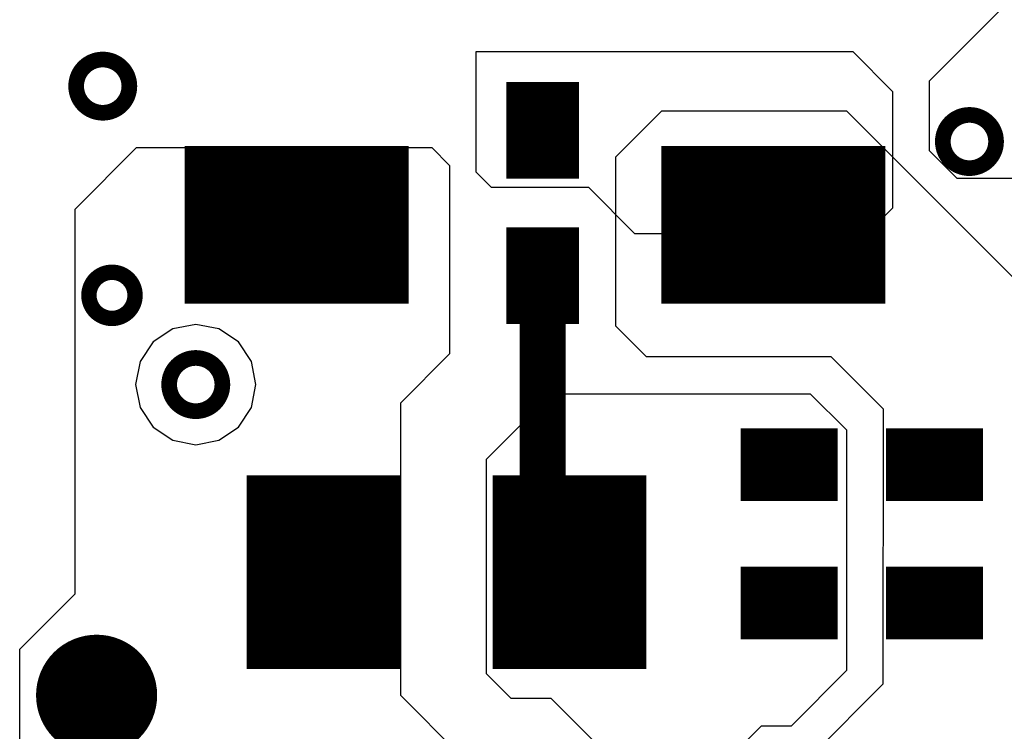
# Model space of a CAD drawing. Extents: x 32 to 97, y 17 to 119.
# Tile 2 of 24: x 52.12 to 60.25, y 72.83 to 78.7. Entities that reach past the tile are written whole.
import ezdxf

# ---------------------------------------------------------------- set-up
doc = ezdxf.new("R2010")
doc.units = 0
doc.layers.add('TOPLAYER', color=1, linetype='CONTINUOUS')

msp = doc.modelspace()

# ---------------------------------------------------------------- linework, layer by layer
at = {"layer": 'TOPLAYER'}
for p, q in [((59.63247662, 78.19985122), (61.10582901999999, 79.67320362)), ((55.88880109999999, 77.4446), (55.88880109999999, 78.44060003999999)), ((55.88880109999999, 78.44060003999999), (58.99879996, 78.44060003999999)), ((58.99879996, 78.44060003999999), (59.32787728, 78.11151764)), ((59.63258837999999, 77.62226792), (59.63247662, 78.19985122)), ((59.32787728, 78.11151764), (59.32787728, 77.14767653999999)), ((57.04178075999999, 77.57155682), (57.4228087, 77.95258222)), ((57.4228087, 77.95258222), (58.94690775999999, 77.95256952)), ((58.94690775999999, 77.95256952), (60.72486966, 76.17441203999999)), ((52.57797968, 77.13975427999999), (53.0860889, 77.6478635)), ((53.0860889, 77.6478635), (55.52435174, 77.6478635)), ((55.52435174, 77.6478635), (55.67026204, 77.5019532)), ((57.04190268, 76.17453904), (57.04178075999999, 77.57155682)), ((59.86119346, 77.39372634), (59.63258837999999, 77.62226792)), ((55.67026204, 77.5019532), (55.67026204, 75.94599237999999)), ((56.0158011, 77.3176), (55.88880109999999, 77.4446)), ((56.81979999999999, 77.3176), (56.0158011, 77.3176)), ((57.20079999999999, 76.9366), (56.81979999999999, 77.3176)), ((62.45210014, 77.39383047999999), (59.86119346, 77.39372634)), ((52.5779492, 73.9647238), (52.57797968, 77.13975427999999)), ((59.32787728, 77.14767653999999), (59.11680074, 76.9366)), ((59.11680074, 76.9366), (57.20079999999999, 76.9366)), ((53.57467568, 76.18918975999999), (53.38439158, 76.15134121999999)), ((53.76495978, 76.15134121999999), (53.57467568, 76.18918975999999)), ((53.38439158, 76.15134121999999), (53.22307618, 76.04355378)), ((53.92627518, 76.04355378), (53.76495978, 76.15134121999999)), ((57.29578583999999, 75.9205492), (57.04190268, 76.17453904)), ((53.22307618, 76.04355378), (53.11528874, 75.88223837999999)), ((54.03406262, 75.88223837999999), (53.92627518, 76.04355378)), ((55.67026204, 75.94599237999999), (55.26385188, 75.53958222)), ((53.11528874, 75.88223837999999), (53.0774402, 75.69195427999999)), ((54.07191116, 75.69195427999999), (54.03406262, 75.88223837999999)), ((58.81978838, 75.92061523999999), (57.29578583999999, 75.9205492)), ((59.25170522, 75.48878476), (58.81978838, 75.92061523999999)), ((53.0774402, 75.69195427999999), (53.11528874, 75.50167017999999)), ((54.03406262, 75.50167017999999), (54.07191116, 75.69195427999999)), ((55.97505696, 75.07583156), (56.51494158, 75.61571617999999)), ((56.51494158, 75.61571617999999), (58.64853904, 75.61581269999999)), ((58.64853904, 75.61581269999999), (58.94680108, 75.31753796)), ((55.26385188, 75.53958222), (55.26385188, 73.12658221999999)), ((53.11528874, 75.50167017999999), (53.22307618, 75.34035478)), ((53.92627518, 75.34035478), (54.03406262, 75.50167017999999)), ((59.2515325, 73.2215071), (59.25170522, 75.48878476)), ((53.22307618, 75.34035478), (53.38439158, 75.23256734)), ((53.76495978, 75.23256734), (53.92627518, 75.34035478)), ((58.94680108, 75.31753796), (58.9468341, 73.32976443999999)), ((53.38439158, 75.23256734), (53.57467568, 75.19471879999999)), ((53.57467568, 75.19471879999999), (53.76495978, 75.23256734)), ((55.97504172, 73.30430348), (55.97505696, 75.07583156)), ((52.12079746, 73.50757206), (52.5779492, 73.9647238)), ((52.12077968, 71.06915427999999), (52.12079746, 73.50757206)), ((56.17817568, 73.10117968), (55.97504172, 73.30430348)), ((58.9468341, 73.32976443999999), (58.4895071, 72.87243744)), ((58.54695174, 72.51692634), (59.2515325, 73.2215071)), ((55.26385188, 73.12658221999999), (56.00047982, 72.38995428)), ((56.50846712, 73.10121778), (56.17817568, 73.10117968)), ((57.42281123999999, 72.18665014), (56.50846712, 73.10121778)), ((58.2422635, 72.87263809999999), (57.67683917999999, 72.30721378)), ((58.4895071, 72.87243744), (58.2422635, 72.87263809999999))]:
    msp.add_line(p, q, dxfattribs=at)
for points, const_width in [([(52.58686968, 78.15575428, 1), (53.02628968, 78.15575428, 1)], 0.12954), ([(56.2888003, 77.79060134, 1), (56.5887997, 77.79060134, 1)], 0.2999994), ([(59.74307075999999, 77.69855428, 1), (60.18249075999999, 77.69855428, 1)], 0.12954), ([(54.08179938, 77.01060036, 1), (54.73180061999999, 77.01060036, 1)], 0.6499986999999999), ([(58.01879938, 77.01060036, 1), (58.66880062, 77.01060036, 1)], 0.6499986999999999), ([(56.2888003, 76.5906012, 1), (56.5887997, 76.5906012, 1)], 0.2999994), ([(56.34354999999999, 76.5906012, 1), (56.53404999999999, 76.5906012, 1)], 0.1905), ([(52.69227968, 76.42855428, 1), (53.07327968, 76.42855428, 1)], 0.127), ([(53.35496568, 75.69195427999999, 1), (53.79438568, 75.69195427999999, 1)], 0.12954), ([(58.3238737, 75.0316254, 1), (58.6238731, 75.0316254, 1)], 0.2999994), ([(59.52387383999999, 75.0316254, 1), (59.82387324, 75.0316254, 1)], 0.2999994), ([(56.34354999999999, 74.61867219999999, 1), (56.53404999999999, 74.61867219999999, 1)], 0.1905), ([(56.34354999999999, 74.61867219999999, 1), (56.53404999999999, 74.61867219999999, 1)], 0.1905), ([(54.31137219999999, 74.1426254, 1), (54.9463722, 74.1426254, 1)], 0.635), ([(56.3433722, 74.1426254, 1), (56.9783722, 74.1426254, 1)], 0.635), ([(56.5656222, 74.39659999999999, 1), (56.7561222, 74.39659999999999, 1)], 0.1905), ([(56.5656222, 74.39659999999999, 1), (56.7561222, 74.39659999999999, 1)], 0.1905), ([(56.5656222, 74.1426254, 1), (56.7561222, 74.1426254, 1)], 0.1905), ([(58.32387116, 73.8886254, 1), (58.62387055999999, 73.8886254, 1)], 0.2999994), ([(59.5238713, 73.8886254, 1), (59.82387069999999, 73.8886254, 1)], 0.2999994), ([(52.5058005, 73.1266, 1), (53.00579949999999, 73.1266, 1)], 0.499999)]:
    msp.add_lwpolyline(points, format="xyb", close=True, dxfattribs=dict(at, const_width=const_width))
for points, const_width in [([(56.2888003, 77.39060214), (56.2888003, 78.19060053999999)], 0.2999994), ([(56.5887997, 77.39060214), (56.5887997, 78.19060053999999)], 0.2999994), ([(56.7387994, 77.99060094), (56.1388006, 77.99060094)], 0.3999992), ([(53.94430156, 76.36060166), (53.94430156, 77.66059906)], 0.9249994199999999), ([(54.86929843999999, 76.36060166), (54.86929843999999, 77.66059906)], 0.9249994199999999), ([(57.88130156, 76.36060166), (57.88130156, 77.66059906)], 0.9249994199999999), ([(58.80629844, 76.36060166), (58.80629844, 77.66059906)], 0.9249994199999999), ([(56.7387994, 77.59060174), (56.1388006, 77.59060174)], 0.3999992), ([(55.33179942, 77.33559844), (53.48180058, 77.33559844)], 0.6499986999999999), ([(59.26879941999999, 77.33559844), (57.41880058, 77.33559844)], 0.6499986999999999), ([(56.2888003, 76.190602), (56.2888003, 76.99060039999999)], 0.2999994), ([(56.5887997, 76.190602), (56.5887997, 76.99060039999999)], 0.2999994), ([(55.33179942, 76.68560228), (53.48180058, 76.68560228)], 0.6499986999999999), ([(56.7387994, 76.79060079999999), (56.1388006, 76.79060079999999)], 0.3999992), ([(59.26879941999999, 76.68560228), (57.41880058, 76.68560228)], 0.6499986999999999), ([(56.43879999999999, 74.61867219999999), (56.43879999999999, 76.5906012)], 0.381), ([(56.7387994, 76.3906016), (56.1388006, 76.3906016)], 0.3999992), ([(58.2738738, 74.73162599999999), (58.2738738, 75.3316248)], 0.3999992), ([(58.67387299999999, 74.73162599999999), (58.67387299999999, 75.3316248)], 0.3999992), ([(59.47387394, 74.73162599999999), (59.47387394, 75.3316248)], 0.3999992), ([(59.87387313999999, 74.73162599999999), (59.87387313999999, 75.3316248)], 0.3999992), ([(58.0738742, 75.18162509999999), (58.8738726, 75.18162509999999)], 0.2999994), ([(59.27387434, 75.18162509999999), (60.07387274, 75.18162509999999)], 0.2999994), ([(54.31137219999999, 74.9427254), (54.31137219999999, 73.3425254)], 0.635), ([(54.9463722, 74.9427254), (54.9463722, 73.3425254)], 0.635), ([(56.3433722, 74.9427254), (56.3433722, 73.3425254)], 0.635), ([(56.9783722, 74.9427254), (56.9783722, 73.3425254)], 0.635), ([(58.0738742, 74.8816257), (58.8738726, 74.8816257)], 0.2999994), ([(59.27387434, 74.8816257), (60.07387274, 74.8816257)], 0.2999994), ([(53.9938722, 74.5426754), (55.26387219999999, 74.5426754)], 0.8000999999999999), ([(56.02587219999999, 74.5426754), (57.2958722, 74.5426754)], 0.8000999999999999), ([(56.43879999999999, 74.61867219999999), (56.6608722, 74.39659999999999)], 0.381), ([(56.6608722, 74.1426254), (56.6608722, 74.39659999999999)], 0.381), ([(58.27387126, 74.1886248), (58.27387126, 73.58862599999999)], 0.3999992), ([(58.67387046, 74.1886248), (58.67387046, 73.58862599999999)], 0.3999992), ([(59.4738714, 74.1886248), (59.4738714, 73.58862599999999)], 0.3999992), ([(59.8738706, 74.1886248), (59.8738706, 73.58862599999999)], 0.3999992), ([(58.87387005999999, 74.03862509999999), (58.07387165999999, 74.03862509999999)], 0.2999994), ([(60.07387019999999, 74.03862509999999), (59.27387179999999, 74.03862509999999)], 0.2999994), ([(53.9938722, 73.74257539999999), (55.26387219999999, 73.74257539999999)], 0.8000999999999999), ([(56.02587219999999, 73.74257539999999), (57.2958722, 73.74257539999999)], 0.8000999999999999), ([(58.87387005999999, 73.7386257), (58.07387165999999, 73.7386257)], 0.2999994), ([(60.07387019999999, 73.7386257), (59.27387179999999, 73.7386257)], 0.2999994)]:
    msp.add_lwpolyline(points, dxfattribs=dict(at, const_width=const_width))

doc.saveas('drawing.dxf')
